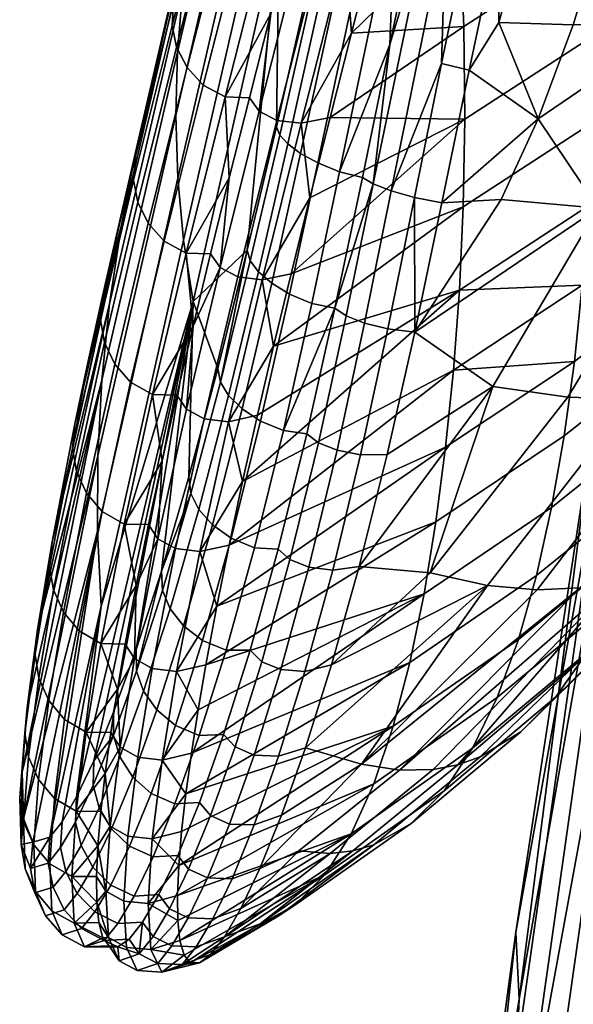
# Model space of a CAD drawing. Header units: millimetres. Extents: x -341 to 341, y -301 to 443.
# Tile 34 of 256: x -334 to -312, y 133 to 172. Entities that reach past the tile are written whole.
import ezdxf

# ---------------------------------------------------------------- set-up
doc = ezdxf.new("R2010")
doc.units = ezdxf.units.MM
for name, color, linetype in [('RIM operadlo zada', 7, 'Continuous'), ('RIM operadlo zada3', 7, 'Continuous'), ('RIM operadlo3', 7, 'Continuous')]:
    doc.layers.add(name, color=color, linetype=linetype)

msp = doc.modelspace()

# ---------------------------------------------------------------- meshes
at = {"layer": 'RIM operadlo zada'}
mesh = msp.add_polyface(dxfattribs=at)
corners = [(-260.598, 137.16, 306.09), (-255.85, 143.323, 304.511), (-252.796, 125.921, 270.879), (-257.541, 119.918, 272.654), (-265.018, 130.778, 307.729), (-261.964, 113.697, 274.496), (-263.363, 153.819, 339.873), (-258.618, 160.135, 338.493), (-267.773, 147.282, 341.305), (-271.866, 140.556, 342.782), (-269.126, 124.206, 309.419), (-279.186, 126.648, 345.848), (-276.486, 110.606, 312.925), (-274.309, 156.321, 376.453), (-270.235, 163.194, 375.193), (-281.575, 142.123, 379.071), (-287.837, 127.476, 381.788), (-285.508, 112.29, 349.027), (-283.66, 157.013, 412.563), (-276.455, 171.486, 410.4), (-289.853, 142.096, 414.81), (-295.219, 126.87, 417.119), (-293.275, 112.516, 384.577), (-291.559, 156.146, 448.086), (-285.444, 171.317, 446.317), (-296.843, 140.672, 449.907), (-301.459, 124.985, 451.766), (-299.918, 111.427, 419.473), (-298.152, 153.923, 482.939), (-292.956, 169.627, 481.614), (-302.68, 138.011, 484.294), (-303.573, 150.498, 517.046), (-299.144, 166.617, 516.202), (-307.468, 134.236, 517.907), (-306.668, 121.949, 485.674), (-307.928, 145.996, 550.34), (-304.136, 162.44, 550.004), (-314.18, 123.756, 582.581), (-308.037, 157.227, 582.96), (-314.285, 112.831, 551.042), (-313.771, 132.858, 610.144), (-307.83, 166.561, 611.478), (-316.558, 115.838, 635.86), (-313.904, 135.554, 637.272), (-310.888, 155.252, 638.671), (-309.695, 154.715, 643.141), (-310.41, 154.945, 641.672), (-316.02, 115.544, 638.809), (-315.287, 115.342, 640.243), (-308.672, 154.447, 644.453), (-314.257, 115.114, 641.521), (-307.395, 154.157, 645.516), (-312.984, 114.873, 642.556), (-305.956, 153.865, 646.269), (-311.557, 114.636, 643.29), (-309.223, 165.062, 639.361), (-306.965, 126.76, 644.784), (-305.656, 136.075, 645.495), (-304.266, 145.378, 646.206), (-302.782, 154.665, 646.915), (-303.501, 138.508, 645.231), (-303.98, 138.722, 645.497), (-306.979, 116.951, 643.836), (-306.494, 116.766, 643.572), (-300.127, 159.708, 646.85), (-300.597, 159.948, 647.118), (-304.865, 125.891, 643.918), (-303.569, 135.152, 644.625), (-302.193, 144.402, 645.331), (-301.194, 163.935, 647.622), (-300.727, 153.638, 646.036)]
mesh.append_faces([[corners[k] for k in face] for face in [(0, 1, 2, 3), (4, 0, 3, 5), (6, 7, 1, 0), (8, 6, 0, 4), (9, 8, 4, 10), (11, 9, 10, 12), (13, 14, 8, 9), (15, 13, 9, 11), (16, 15, 11, 17), (18, 19, 13, 15), (20, 18, 15, 16), (21, 20, 16, 22), (23, 24, 18, 20), (25, 23, 20, 21), (26, 25, 21, 27), (28, 29, 23, 25), (30, 28, 25, 26), (31, 32, 28, 30), (33, 31, 30, 34), (35, 36, 31, 33), (37, 38, 35, 39), (40, 41, 38, 37), (42, 43, 40, 40), (43, 44, 40, 40), (44, 41, 40, 40), (45, 46, 47, 48), (49, 45, 48, 50), (51, 49, 50, 52), (53, 51, 52, 54), (46, 44, 43, 43), (46, 55, 44, 44), (46, 43, 47, 47), (54, 56, 57, 53), (53, 57, 58, 58), (53, 58, 59, 59), (60, 61, 62, 63), (64, 65, 61, 60), (61, 57, 56, 56), (57, 61, 58, 58), (62, 61, 56, 56), (63, 66, 67, 60), (67, 68, 60, 60), (65, 59, 58, 61), (65, 69, 59, 59), (70, 64, 68, 68), (64, 60, 68, 68)]])
mesh = msp.add_polyface(dxfattribs=at)
corners = [(-295.854, 82.716, 355.608), (-291.012, 97.614, 352.289), (-288.417, 82.177, 320.283), (-293.318, 67.579, 324.073), (-298.051, 97.337, 387.418), (-293.275, 112.516, 384.577), (-302.285, 81.997, 390.299), (-300.156, 67.656, 358.972), (-299.918, 111.427, 419.473), (-295.219, 126.87, 417.119), (-304.077, 95.828, 421.862), (-305.537, 109.145, 453.654), (-301.459, 124.985, 451.766), (-312.447, 77.149, 457.497), (-311.149, 64.306, 426.716), (-306.668, 121.949, 485.674), (-302.68, 138.011, 484.294), (-313.406, 89.522, 488.487), (-314.021, 101.417, 519.673), (-307.468, 134.236, 517.907), (-319.379, 68.342, 521.484), (-318.939, 56.824, 491.356), (-314.285, 112.831, 551.042), (-307.928, 145.996, 550.34), (-319.455, 79.424, 551.775), (-319.148, 90.063, 582.219), (-314.18, 123.756, 582.581), (-318.548, 98.954, 608.816), (-313.771, 132.858, 610.144), (-316.558, 115.838, 635.86), (-321.062, 76.273, 633.004), (-318.93, 96.06, 634.436), (-315.287, 115.342, 640.243), (-316.02, 115.544, 638.809), (-320.475, 75.992, 635.909), (-319.73, 75.808, 637.314), (-314.257, 115.114, 641.521), (-318.697, 75.607, 638.564), (-312.984, 114.873, 642.556), (-317.43, 75.4, 639.575), (-311.557, 114.636, 643.29), (-316.014, 75.2, 640.293), (-313.904, 135.554, 637.272), (-311.555, 89.426, 641.934), (-312.562, 80.076, 641.22), (-310.495, 98.771, 642.648), (-308.203, 117.438, 644.073), (-309.379, 108.108, 643.36), (-306.965, 126.76, 644.784), (-309.027, 95.938, 641.982), (-309.52, 96.095, 642.243), (-311.834, 74.727, 640.612), (-311.338, 74.598, 640.352), (-306.494, 116.766, 643.572), (-306.979, 116.951, 643.836), (-308.363, 98.06, 641.794), (-307.258, 107.344, 642.502), (-310.412, 79.472, 640.375), (-309.412, 88.769, 641.084), (-306.092, 116.621, 643.21), (-304.865, 125.891, 643.918)]
mesh.append_faces([[corners[k] for k in face] for face in [(0, 1, 2, 3), (4, 5, 1, 0), (6, 4, 0, 7), (8, 9, 5, 4), (10, 8, 4, 6), (11, 12, 8, 10), (13, 11, 10, 14), (15, 16, 12, 11), (17, 15, 11, 13), (18, 19, 15, 17), (20, 18, 17, 21), (22, 23, 19, 18), (24, 22, 18, 20), (25, 26, 22, 24), (27, 28, 26, 25), (27, 29, 28, 28), (30, 31, 27, 27), (27, 31, 29, 29), (32, 33, 34, 35), (36, 32, 35, 37), (38, 36, 37, 39), (40, 38, 39, 41), (34, 31, 30, 30), (33, 42, 29, 29), (33, 29, 31, 31), (34, 33, 31, 31), (43, 41, 44, 44), (41, 43, 45, 45), (45, 40, 41, 41), (46, 40, 47, 47), (45, 47, 40, 40), (40, 46, 48, 48), (49, 50, 51, 52), (53, 54, 50, 49), (50, 45, 43, 43), (54, 46, 47, 47), (50, 47, 45, 45), (51, 43, 44, 44), (54, 47, 50, 50), (51, 50, 43, 43), (48, 46, 54, 54), (49, 55, 56, 53), (52, 57, 58, 49), (49, 58, 55, 55), (53, 56, 59, 59), (60, 53, 59, 59)]])
at = {"layer": 'RIM operadlo zada3'}
mesh = msp.add_polyface(dxfattribs=at)
corners = [(-327.501, 170.931, 1075.724), (-324.406, 184.154, 1075.044), (-324.299, 186.245, 1060.231), (-327.29, 173.508, 1061.23), (-327.569, 168.387, 1090.213), (-324.375, 182.108, 1089.852), (-327.49, 165.873, 1104.697), (-324.203, 180.101, 1104.655), (-327.26, 163.384, 1119.174), (-323.885, 178.127, 1119.452), (-326.868, 160.912, 1133.645), (-323.413, 176.179, 1134.244), (-329.164, 167.022, 1033.861), (-326.442, 178.772, 1032.226), (-325.804, 181.457, 1017.713), (-329.198, 166.738, 1021.753), (-329.772, 163.909, 1048.047), (-326.937, 176.122, 1046.731), (-330.233, 160.819, 1062.227), (-327.664, 172.924, 1010.283), (-325.016, 184.173, 1003.194), (-325.931, 179.729, 999.306), (-323.525, 167.938, 1156.751), (-324.699, 162.972, 1155.56), (-321.215, 178.08, 1157.954), (-320.058, 183.172, 1158.386), (-319.592, 177.111, 1161.448), (-318.749, 176.817, 1161.802), (-317.592, 182.1, 1162.278), (-318.434, 182.358, 1161.91), (-320.254, 177.394, 1160.789), (-319.093, 182.603, 1161.24), (-320.749, 177.657, 1159.943), (-319.587, 182.826, 1160.385), (-321.859, 166.484, 1160.042), (-320.986, 166.13, 1160.327), (-322.552, 166.866, 1159.447), (-323.069, 167.25, 1158.659), (-323.393, 167.605, 1157.766), (-321.066, 177.884, 1159.004), (-326.47, 169.617, 1008.549), (-325.591, 169.138, 1008.401), (-327.158, 162.856, 1020.04), (-328.037, 163.342, 1020.178), (-327.116, 170.319, 1008.86), (-328.679, 164.061, 1020.463), (-327.539, 171.145, 1009.275), (-329.095, 164.908, 1020.841), (-327.724, 172.008, 1009.746), (-329.271, 165.795, 1021.267), (-324.695, 176.567, 997.34), (-323.815, 176.107, 997.165), (-325.347, 177.241, 997.696), (-325.778, 178.03, 998.167), (-325.975, 178.855, 998.7), (-322.847, 183.824, 987.311), (-321.968, 183.38, 987.109), (-317.838, 176.576, 1161.629), (-316.679, 181.878, 1162.12), (-320.069, 165.903, 1160.095), (-318.966, 171.245, 1161.039), (-324.614, 169.104, 1008.523), (-325.422, 165.887, 1014.291), (-322.839, 176.071, 997.293), (-323.752, 172.494, 1002.851), (-321.938, 179.61, 992.199)]
mesh.append_faces([[corners[k] for k in face] for face in [(0, 1, 2, 3), (4, 5, 1, 0), (6, 7, 5, 4), (8, 9, 7, 6), (10, 11, 9, 8), (12, 13, 14, 15), (16, 17, 13, 12), (18, 3, 17, 16), (15, 14, 19, 19), (20, 19, 14, 14), (19, 20, 21, 21), (22, 11, 23, 23), (22, 24, 11, 11), (25, 11, 24, 24), (11, 10, 23, 23), (26, 27, 28, 29), (30, 26, 29, 31), (32, 30, 31, 33), (34, 35, 27, 26), (36, 34, 26, 30), (37, 36, 30, 32), (38, 37, 32, 39), (40, 41, 42, 43), (44, 40, 43, 45), (46, 44, 45, 47), (48, 46, 47, 49), (50, 51, 41, 40), (52, 50, 40, 44), (53, 52, 44, 46), (54, 53, 46, 48), (55, 56, 51, 50), (57, 58, 28, 27), (35, 59, 60, 60), (27, 60, 57, 57), (35, 60, 27, 27), (24, 22, 38, 39), (41, 61, 62, 62), (51, 63, 64, 64), (41, 64, 61, 61), (51, 65, 63, 63), (64, 41, 51, 51), (56, 65, 51, 51), (48, 19, 21, 54), (49, 15, 19, 48)]])
mesh = msp.add_polyface(dxfattribs=at)
corners = [(-330.548, 157.752, 1076.402), (-327.501, 170.931, 1075.724), (-327.29, 173.508, 1061.23), (-330.233, 160.819, 1062.227), (-330.713, 154.706, 1090.573), (-327.569, 168.387, 1090.213), (-330.725, 151.678, 1104.738), (-327.49, 165.873, 1104.697), (-330.58, 148.664, 1118.896), (-327.26, 163.384, 1119.174), (-330.518, 161.132, 1033.543), (-329.164, 167.022, 1033.861), (-329.198, 166.738, 1021.753), (-332.548, 151.244, 1057.762), (-329.772, 163.909, 1048.047), (-331.1, 158.512, 1039.532), (-331.632, 155.996, 1045.569), (-325.879, 158.216, 1153.727), (-324.699, 162.972, 1155.56), (-326.868, 160.912, 1133.645), (-327.042, 153.861, 1151.072), (-333.13, 147.726, 1067.579), (-322.997, 161.21, 1158.654), (-322.098, 160.837, 1158.886), (-320.986, 166.13, 1160.327), (-321.859, 166.484, 1160.042), (-323.715, 161.646, 1158.115), (-322.552, 166.866, 1159.447), (-324.25, 162.104, 1157.38), (-323.069, 167.25, 1158.659), (-324.579, 162.543, 1156.534), (-323.393, 167.605, 1157.766), (-324.163, 156.1, 1156.551), (-323.239, 155.719, 1156.73), (-324.904, 156.59, 1156.078), (-325.453, 157.131, 1155.414), (-325.78, 157.67, 1154.636), (-330.025, 158.395, 1032.377), (-329.388, 157.662, 1032.118), (-330.528, 152.465, 1044.279), (-331.161, 153.21, 1044.514), (-330.434, 159.26, 1032.719), (-331.564, 154.09, 1044.825), (-330.601, 160.167, 1033.105), (-331.724, 155.013, 1045.174), (-328.037, 163.342, 1020.178), (-327.158, 162.856, 1020.04), (-328.511, 157.167, 1031.99), (-328.679, 164.061, 1020.463), (-329.095, 164.908, 1020.841), (-329.271, 165.795, 1021.267), (-321.173, 160.648, 1158.619), (-320.069, 165.903, 1160.095), (-322.302, 155.592, 1156.444), (-323.525, 167.938, 1156.751), (-326.969, 153.192, 1151.892), (-327.528, 157.142, 1032.083), (-328.125, 154.486, 1038.141), (-326.178, 162.828, 1020.146), (-326.88, 159.917, 1026.08), (-325.422, 165.887, 1014.291), (-325.591, 169.138, 1008.401)]
mesh.append_faces([[corners[k] for k in face] for face in [(0, 1, 2, 3), (4, 5, 1, 0), (6, 7, 5, 4), (8, 9, 7, 6), (10, 11, 12, 12), (13, 3, 14, 14), (14, 11, 15, 15), (11, 10, 15, 15), (14, 16, 13, 13), (16, 14, 15, 15), (17, 18, 19, 19), (19, 20, 17, 17), (3, 21, 0, 0), (22, 23, 24, 25), (26, 22, 25, 27), (28, 26, 27, 29), (30, 28, 29, 31), (32, 33, 23, 22), (34, 32, 22, 26), (35, 34, 26, 28), (36, 35, 28, 30), (37, 38, 39, 40), (41, 37, 40, 42), (43, 41, 42, 44), (45, 46, 47, 38), (48, 45, 38, 37), (49, 48, 37, 41), (50, 49, 41, 43), (24, 23, 51, 52), (51, 23, 33, 33), (53, 51, 33, 33), (30, 31, 54, 18), (55, 36, 17, 20), (18, 36, 30, 30), (17, 36, 18, 18), (47, 56, 57, 57), (46, 58, 59, 59), (47, 59, 56, 56), (46, 60, 58, 58), (47, 46, 59, 59), (61, 60, 46, 46), (44, 15, 10, 43), (15, 44, 16, 16), (12, 50, 10, 10), (43, 10, 50, 50)]])
mesh = msp.add_polyface(dxfattribs=at)
corners = [(-326.868, 160.912, 1133.645), (-327.26, 163.384, 1119.174), (-330.58, 148.664, 1118.896), (-333.13, 147.726, 1067.579), (-330.233, 160.819, 1062.227), (-332.548, 151.244, 1057.762), (-330.713, 154.706, 1090.573), (-333.691, 140.126, 1097.922), (-330.725, 151.678, 1104.738), (-333.747, 141.987, 1087.641), (-330.548, 157.752, 1076.402), (-332.632, 139.372, 1119.03), (-333.544, 144.581, 1077.532), (-329.164, 146.915, 1143.585), (-330.072, 144.391, 1139.098), (-330.871, 142.435, 1134.299), (-331.561, 140.991, 1129.311), (-327.042, 153.861, 1151.072), (-328.149, 150.064, 1147.636), (-325.347, 151.388, 1153.58), (-324.404, 151.005, 1153.719), (-323.239, 155.719, 1156.73), (-324.163, 156.1, 1156.551), (-326.102, 151.93, 1153.172), (-324.904, 156.59, 1156.078), (-326.652, 152.552, 1152.586), (-325.453, 157.131, 1155.414), (-326.969, 153.192, 1151.892), (-325.78, 157.67, 1154.636), (-326.503, 147.275, 1149.81), (-325.549, 146.886, 1149.923), (-327.26, 147.862, 1149.462), (-327.805, 148.557, 1148.956), (-328.105, 149.287, 1148.352), (-329.148, 146.049, 1144.192), (-328.868, 145.243, 1144.702), (-332.491, 149.31, 1057.093), (-332.092, 148.418, 1056.814), (-332.679, 144.867, 1066.733), (-333.078, 145.769, 1066.982), (-332.646, 150.247, 1057.407), (-333.231, 146.716, 1067.263), (-330.528, 152.465, 1044.279), (-329.653, 151.962, 1044.162), (-330.588, 147.153, 1056.497), (-331.461, 147.662, 1056.602), (-331.161, 153.21, 1044.514), (-331.564, 154.09, 1044.825), (-331.724, 155.013, 1045.174), (-329.388, 157.662, 1032.118), (-328.511, 157.167, 1031.99), (-324.582, 146.884, 1149.674), (-323.451, 150.947, 1153.44), (-322.302, 155.592, 1156.444), (-328.67, 151.937, 1044.246), (-329.163, 149.487, 1050.393), (-329.604, 147.129, 1056.575), (-328.125, 154.486, 1038.141), (-331.632, 155.996, 1045.569)]
mesh.append_faces([[corners[k] for k in face] for face in [(0, 1, 2, 2), (3, 4, 5, 5), (6, 7, 8, 8), (9, 6, 10, 10), (11, 2, 8, 8), (12, 9, 10, 10), (9, 7, 6, 6), (3, 12, 10, 10), (13, 0, 14, 14), (15, 14, 0, 0), (0, 16, 15, 15), (17, 0, 18, 18), (18, 0, 13, 13), (2, 16, 0, 0), (19, 20, 21, 22), (23, 19, 22, 24), (25, 23, 24, 26), (27, 25, 26, 28), (29, 30, 20, 19), (31, 29, 19, 23), (32, 31, 23, 25), (33, 32, 25, 27), (34, 35, 32, 33), (36, 37, 38, 39), (40, 36, 39, 41), (42, 43, 44, 45), (46, 42, 45, 37), (47, 46, 37, 36), (48, 47, 36, 40), (49, 50, 43, 42), (51, 52, 20, 30), (52, 53, 21, 20), (18, 34, 33, 33), (18, 33, 27, 27), (27, 17, 18, 18), (34, 18, 13, 13), (43, 54, 55, 55), (44, 55, 56, 56), (43, 57, 54, 54), (43, 55, 44, 44), (57, 43, 50, 50), (40, 5, 58, 48), (41, 5, 40, 40), (5, 41, 3, 3)]])
mesh = msp.add_polyface(dxfattribs=at)
corners = [(-332.632, 139.372, 1119.03), (-330.725, 151.678, 1104.738), (-333.327, 139.166, 1108.584), (-331.561, 140.991, 1129.311), (-330.58, 148.664, 1118.896), (-332.145, 139.988, 1124.208), (-333.691, 140.126, 1097.922), (-327.586, 143.856, 1145.421), (-326.629, 143.457, 1145.516), (-325.549, 146.886, 1149.923), (-326.503, 147.275, 1149.81), (-328.337, 144.485, 1145.128), (-327.26, 147.862, 1149.462), (-328.868, 145.243, 1144.702), (-327.805, 148.557, 1148.956), (-328.565, 141.122, 1140.606), (-327.612, 140.707, 1140.685), (-329.306, 141.787, 1140.366), (-329.82, 142.595, 1140.017), (-330.081, 143.458, 1139.598), (-329.148, 146.049, 1144.192), (-329.436, 139.007, 1135.492), (-328.488, 138.576, 1135.552), (-330.163, 139.702, 1135.303), (-330.66, 140.549, 1135.027), (-330.901, 141.455, 1134.696), (-331.608, 139.977, 1129.611), (-331.384, 139.04, 1129.859), (-333.092, 141.688, 1076.819), (-332.456, 140.922, 1076.655), (-332.641, 138.296, 1086.952), (-333.284, 139.065, 1087.086), (-333.493, 142.598, 1077.031), (-333.691, 139.982, 1087.254), (-333.648, 143.557, 1077.267), (-333.85, 140.95, 1087.438), (-332.048, 144.105, 1066.542), (-331.172, 143.594, 1066.448), (-331.576, 140.412, 1076.572), (-332.679, 144.867, 1066.733), (-333.078, 145.769, 1066.982), (-333.231, 146.716, 1067.263), (-331.461, 147.662, 1056.602), (-330.588, 147.153, 1056.497), (-332.092, 148.418, 1056.814), (-326.625, 140.763, 1140.517), (-325.65, 143.492, 1145.308), (-324.582, 146.884, 1149.674), (-330.871, 142.435, 1134.299), (-329.164, 146.915, 1143.585), (-330.072, 144.391, 1139.098), (-332.207, 138.952, 1124.418), (-333.791, 139.078, 1097.793), (-333.747, 141.987, 1087.641), (-330.587, 140.402, 1076.627), (-330.706, 139.017, 1081.745), (-330.186, 143.575, 1066.518), (-330.412, 141.929, 1071.551), (-329.604, 147.129, 1056.575), (-329.915, 145.315, 1061.526), (-333.544, 144.581, 1077.532), (-333.13, 147.726, 1067.579)]
mesh.append_faces([[corners[k] for k in face] for face in [(0, 1, 2, 2), (3, 4, 5, 5), (0, 5, 4, 4), (6, 2, 1, 1), (7, 8, 9, 10), (11, 7, 10, 12), (13, 11, 12, 14), (15, 16, 8, 7), (17, 15, 7, 11), (18, 17, 11, 13), (19, 18, 13, 20), (21, 22, 16, 15), (23, 21, 15, 17), (24, 23, 17, 18), (25, 24, 18, 19), (26, 27, 24, 25), (28, 29, 30, 31), (32, 28, 31, 33), (34, 32, 33, 35), (36, 37, 38, 29), (39, 36, 29, 28), (40, 39, 28, 32), (41, 40, 32, 34), (42, 43, 37, 36), (44, 42, 36, 39), (45, 46, 8, 16), (46, 47, 9, 8), (48, 25, 19, 19), (19, 20, 49, 50), (26, 25, 48, 3), (51, 26, 3, 5), (50, 48, 19, 19), (52, 6, 53, 53), (35, 52, 53, 53), (38, 54, 55, 55), (37, 56, 57, 57), (38, 57, 54, 54), (43, 58, 59, 59), (37, 59, 56, 56), (37, 57, 38, 38), (37, 43, 59, 59), (34, 35, 53, 53), (34, 53, 60, 60), (41, 34, 60, 60), (41, 60, 61, 61)]])
mesh = msp.add_polyface(dxfattribs=at)
corners = [(-330.19, 137.446, 1130.201), (-329.251, 136.998, 1130.241), (-328.488, 138.576, 1135.552), (-329.436, 139.007, 1135.492), (-330.903, 138.165, 1130.063), (-330.163, 139.702, 1135.303), (-331.384, 139.04, 1129.859), (-330.66, 140.549, 1135.027), (-330.831, 136.361, 1124.813), (-329.901, 135.9, 1124.83), (-331.532, 137.099, 1124.726), (-331.998, 137.995, 1124.589), (-332.207, 138.952, 1124.418), (-331.608, 139.977, 1129.611), (-331.369, 135.693, 1119.359), (-330.447, 135.22, 1119.35), (-332.057, 136.444, 1119.322), (-332.509, 137.353, 1119.251), (-332.706, 138.323, 1119.155), (-332.145, 135.448, 1108.393), (-331.239, 134.959, 1108.329), (-332.812, 136.211, 1108.454), (-333.242, 137.132, 1108.509), (-333.418, 138.111, 1108.552), (-332.557, 136.413, 1097.443), (-331.662, 135.915, 1097.37), (-333.209, 137.181, 1097.547), (-333.626, 138.102, 1097.668), (-333.791, 139.078, 1097.793), (-332.641, 138.296, 1086.952), (-331.754, 137.791, 1086.877), (-333.284, 139.065, 1087.086), (-333.691, 139.982, 1087.254), (-333.85, 140.95, 1087.438), (-332.456, 140.922, 1076.655), (-331.576, 140.412, 1076.572), (-328.257, 137.058, 1130.137), (-327.496, 138.637, 1135.42), (-328.906, 135.955, 1124.747), (-326.625, 140.763, 1140.517), (-327.612, 140.707, 1140.685), (-329.897, 134.961, 1113.78), (-330.246, 134.994, 1108.277), (-329.452, 135.269, 1119.282), (-330.501, 135.327, 1102.8), (-330.752, 136.759, 1092.113), (-330.668, 135.933, 1097.363), (-330.763, 137.795, 1086.907), (-330.706, 139.017, 1081.745), (-332.145, 139.988, 1124.208), (-332.632, 139.372, 1119.03), (-333.327, 139.166, 1108.584), (-333.691, 140.126, 1097.922)]
mesh.append_faces([[corners[k] for k in face] for face in [(0, 1, 2, 3), (4, 0, 3, 5), (6, 4, 5, 7), (8, 9, 1, 0), (10, 8, 0, 4), (11, 10, 4, 6), (12, 11, 6, 13), (14, 15, 9, 8), (16, 14, 8, 10), (17, 16, 10, 11), (18, 17, 11, 12), (19, 20, 15, 14), (21, 19, 14, 16), (22, 21, 16, 17), (23, 22, 17, 18), (24, 25, 20, 19), (26, 24, 19, 21), (27, 26, 21, 22), (28, 27, 22, 23), (29, 30, 25, 24), (31, 29, 24, 26), (32, 31, 26, 27), (33, 32, 27, 28), (34, 35, 30, 29), (36, 37, 2, 1), (38, 36, 1, 9), (37, 39, 40, 2), (41, 20, 42, 42), (15, 41, 43, 43), (44, 42, 20, 20), (45, 46, 25, 25), (46, 44, 25, 25), (47, 45, 30, 30), (43, 38, 9, 15), (44, 20, 25, 25), (45, 25, 30, 30), (20, 41, 15, 15), (30, 48, 47, 47), (18, 12, 49, 50), (18, 50, 23, 23), (23, 51, 28, 28), (23, 50, 51, 51), (28, 51, 52, 52), (48, 30, 35, 35)]])
at = {"layer": 'RIM operadlo3'}
mesh = msp.add_polyface(dxfattribs=at)
corners = [(-307.217, 172.204, 1155.587), (-309.574, 178.648, 1159.737), (-311.594, 172.035, 1159.182), (-314.585, 172.135, 1161.016), (-312.703, 178.794, 1161.563), (-313, 168.255, 1158.848), (-310.584, 164.664, 1154.898), (-314.49, 165.006, 1158.551), (-315.953, 168.244, 1015.068), (-315.995, 171.975, 1007.288), (-310.945, 175.242, 1007.291), (-310.846, 171.555, 1015.143), (-316.161, 175.941, 999.605), (-311.19, 179.158, 999.525), (-316.168, 161.36, 1030.839), (-316.014, 164.715, 1022.925), (-310.867, 168.065, 1023.063), (-310.998, 164.743, 1031.032), (-311.227, 161.562, 1039.034), (-306.082, 168.489, 1031.139), (-306.309, 165.345, 1039.193), (-319.592, 175.294, 997.271), (-316.473, 180.176, 992.052), (-321.371, 168.304, 1008.535), (-322.936, 162.03, 1020.141), (-320.507, 171.704, 1002.849), (-322.18, 165.085, 1014.298), (-318.688, 178.841, 992.161), (-316.871, 164.88, 1160.072), (-317.967, 159.684, 1158.446), (-315.772, 170.212, 1161.15), (-314.637, 175.608, 1161.828), (-316.889, 170.486, 1161.627), (-318.911, 165.358, 1160.75), (-317.97, 165.097, 1160.607), (-316.711, 176.15, 1162.348), (-315.768, 175.886, 1162.262), (-319.632, 165.637, 1160.561), (-317.418, 176.385, 1162.124), (-320.721, 160.336, 1159.054), (-319.986, 160.042, 1159.216), (-323.512, 168.196, 1008.159), (-322.537, 168.076, 1008.232), (-324.104, 161.783, 1019.871), (-325.08, 161.899, 1019.81), (-324.227, 168.57, 1008.271), (-325.795, 162.28, 1019.916), (-321.73, 175.201, 996.875), (-320.755, 175.083, 996.947), (-322.447, 175.56, 997.006), (-313.461, 181.007, 1162.371), (-316.679, 181.878, 1162.12), (-317.838, 176.576, 1161.629), (-320.069, 165.903, 1160.095), (-321.174, 160.648, 1158.619), (-318.966, 171.245, 1161.039), (-323.752, 172.494, 1002.851), (-325.422, 165.887, 1014.291), (-324.613, 169.104, 1008.523), (-326.178, 162.828, 1020.146), (-322.84, 176.071, 997.293), (-321.938, 179.61, 992.199)]
mesh.append_faces([[corners[k] for k in face] for face in [(0, 1, 2, 2), (3, 2, 1, 4), (5, 0, 2, 2), (6, 5, 7, 7), (0, 5, 6, 6), (8, 9, 10, 11), (9, 12, 13, 10), (14, 15, 16, 17), (15, 8, 11, 16), (18, 17, 19, 20), (18, 14, 17, 17), (21, 22, 12, 12), (23, 9, 8, 8), (24, 8, 15, 15), (9, 25, 12, 12), (12, 25, 21, 21), (23, 8, 26, 26), (23, 25, 9, 9), (8, 24, 26, 26), (22, 21, 27, 27), (28, 7, 5, 5), (29, 7, 28, 28), (3, 5, 2, 2), (5, 30, 28, 28), (31, 3, 4, 4), (31, 30, 3, 3), (30, 5, 3, 3), (32, 33, 34, 34), (35, 32, 36, 36), (33, 32, 35, 35), (37, 33, 35, 38), (39, 40, 33, 37), (41, 42, 43, 44), (45, 41, 44, 46), (47, 48, 42, 41), (49, 47, 41, 45), (31, 36, 32, 30), (30, 32, 34, 28), (50, 36, 31, 31), (29, 28, 34, 34), (38, 51, 52, 52), (53, 54, 37, 37), (37, 38, 55, 55), (38, 52, 55, 55), (53, 37, 55, 55), (42, 23, 26, 26), (42, 25, 23, 23), (48, 27, 21, 21), (48, 21, 25, 25), (26, 43, 42, 42), (48, 25, 42, 42), (49, 45, 56, 56), (46, 57, 58, 45), (46, 59, 57, 57), (45, 58, 56, 56), (49, 60, 61, 61), (60, 49, 56, 56)]])
mesh = msp.add_polyface(dxfattribs=at)
corners = [(-305.03, 157.628, 1135.544), (-303.32, 158.249, 1130.464), (-297.737, 167.373, 1131.148), (-299.625, 166.437, 1136.25), (-306.975, 157.196, 1140.531), (-301.785, 165.653, 1141.247), (-309.211, 156.99, 1145.373), (-304.282, 165.058, 1146.087), (-311.807, 157.069, 1149.98), (-307.191, 164.707, 1150.678), (-314.824, 157.498, 1154.236), (-310.584, 164.664, 1154.898), (-293.217, 169.963, 1080.531), (-301.562, 157.64, 1088.452), (-300.512, 160.028, 1080.215), (-294.346, 167.495, 1088.867), (-302.781, 155.466, 1096.71), (-295.664, 165.192, 1097.211), (-304.186, 153.545, 1104.986), (-297.189, 163.082, 1105.558), (-305.791, 151.912, 1113.271), (-298.941, 161.193, 1113.9), (-307.625, 150.611, 1121.546), (-300.953, 159.56, 1122.219), (-309.768, 149.716, 1129.762), (-311.307, 149.401, 1134.834), (-313.047, 149.313, 1139.821), (-315.038, 149.494, 1144.673), (-317.338, 150.005, 1149.304), (-307.615, 156.5, 1063.434), (-307.074, 159.354, 1055.342), (-302.5, 163.558, 1055.515), (-303.08, 160.728, 1063.651), (-303.785, 158.013, 1071.803), (-298.869, 165.3, 1063.797), (-299.617, 162.594, 1071.998), (-308.271, 153.77, 1071.544), (-304.627, 155.453, 1079.976), (-309.055, 151.208, 1079.68), (-305.615, 153.09, 1088.176), (-306.766, 150.967, 1096.403), (-316.168, 161.36, 1030.839), (-311.227, 161.562, 1039.034), (-316.405, 158.15, 1038.793), (-311.547, 158.492, 1047.057), (-316.722, 155.056, 1046.772), (-306.309, 165.345, 1039.193), (-306.641, 162.307, 1047.262), (-311.956, 155.511, 1055.094), (-317.115, 152.052, 1054.77), (-312.461, 152.633, 1063.146), (-313.07, 149.886, 1071.22), (-324.885, 153.674, 1038.126), (-325.432, 151.119, 1044.235), (-323.638, 159.115, 1026.069), (-316.014, 164.715, 1022.925), (-324.287, 156.335, 1032.068), (-325.926, 148.663, 1050.387), (-322.936, 162.03, 1020.141), (-319.076, 154.754, 1156.157), (-317.967, 159.684, 1158.446), (-314.49, 165.006, 1158.551), (-320.199, 150.253, 1153.113), (-319.986, 160.042, 1159.216), (-319.043, 159.811, 1159.037), (-317.97, 165.097, 1160.607), (-318.911, 165.358, 1160.75), (-320.721, 160.336, 1159.054), (-319.632, 165.637, 1160.561), (-321.174, 160.648, 1158.619), (-321.088, 154.927, 1156.972), (-320.14, 154.748, 1156.77), (-321.838, 155.23, 1156.839), (-322.302, 155.592, 1156.444), (-322.221, 150.227, 1153.899), (-321.263, 150.105, 1153.698), (-322.981, 150.535, 1153.789), (-323.451, 150.947, 1153.44), (-324.104, 161.783, 1019.871), (-322.18, 165.085, 1014.298)]
mesh.append_faces([[corners[k] for k in face] for face in [(0, 1, 2, 3), (4, 0, 3, 5), (6, 4, 5, 7), (8, 6, 7, 9), (10, 8, 9, 11), (12, 13, 14, 14), (15, 16, 13, 13), (17, 18, 16, 16), (19, 18, 17, 17), (19, 20, 18, 18), (21, 20, 19, 19), (21, 22, 20, 20), (23, 22, 21, 21), (24, 22, 23, 1), (25, 24, 1, 0), (26, 25, 0, 4), (27, 26, 4, 6), (28, 27, 6, 8), (29, 30, 31, 32), (33, 32, 34, 35), (36, 29, 32, 33), (37, 33, 35, 14), (38, 36, 33, 37), (39, 37, 14, 13), (40, 39, 13, 16), (41, 42, 43, 43), (43, 44, 45, 45), (44, 42, 46, 47), (44, 43, 42, 42), (48, 44, 47, 30), (49, 45, 44, 48), (50, 48, 30, 29), (51, 50, 29, 36), (52, 41, 43, 43), (53, 43, 45, 45), (41, 54, 55, 55), (54, 41, 56, 56), (56, 41, 52, 52), (57, 53, 45, 45), (43, 53, 52, 52), (54, 58, 55, 55), (28, 8, 10, 10), (59, 10, 60, 60), (11, 61, 60, 60), (10, 59, 62, 62), (11, 60, 10, 10), (62, 28, 10, 10), (63, 64, 65, 66), (67, 68, 69, 69), (70, 71, 64, 63), (72, 70, 63, 67), (73, 72, 67, 69), (74, 75, 71, 70), (76, 74, 70, 72), (77, 76, 72, 73), (60, 65, 64, 64), (59, 60, 64, 71), (78, 79, 58, 58)]])
mesh = msp.add_polyface(dxfattribs=at)
corners = [(-327.17, 141.118, 1071.547), (-318.829, 143.83, 1078.913), (-327.342, 139.604, 1076.615), (-326.677, 144.488, 1061.525), (-317.592, 149.156, 1062.788), (-326.947, 142.753, 1066.517), (-327.457, 138.235, 1081.719), (-326.366, 146.301, 1056.572), (-324.114, 146.427, 1149.976), (-323.348, 146.111, 1150.069), (-322.221, 150.227, 1153.899), (-322.981, 150.535, 1153.789), (-324.582, 146.884, 1149.674), (-323.451, 150.947, 1153.44), (-324.422, 142.67, 1145.643), (-323.445, 142.623, 1145.495), (-322.379, 146.036, 1149.89), (-325.189, 142.997, 1145.563), (-325.65, 143.492, 1145.308), (-325.408, 139.896, 1140.792), (-324.426, 139.862, 1140.674), (-326.173, 140.236, 1140.726), (-326.625, 140.762, 1140.517), (-326.295, 137.733, 1135.635), (-325.311, 137.7, 1135.543), (-327.056, 138.087, 1135.584), (-327.496, 138.637, 1135.42), (-329.103, 142.588, 1066.29), (-328.124, 142.473, 1066.331), (-328.518, 139.304, 1076.46), (-329.498, 139.41, 1076.43), (-329.812, 142.99, 1066.364), (-330.212, 139.813, 1076.495), (-328.521, 146.151, 1056.322), (-327.543, 146.033, 1056.367), (-329.23, 146.551, 1056.403), (-327.584, 150.973, 1043.966), (-326.606, 150.856, 1044.014), (-328.295, 151.368, 1044.056), (-326.438, 156.193, 1031.775), (-325.46, 156.078, 1031.827), (-327.149, 156.582, 1031.873), (-325.08, 161.899, 1019.81), (-324.104, 161.783, 1019.871), (-325.795, 162.28, 1019.916), (-323.324, 140.252, 1140.328), (-322.357, 142.966, 1145.065), (-324.195, 138.112, 1135.274), (-325.432, 151.119, 1044.235), (-325.926, 148.663, 1050.387), (-324.287, 156.335, 1032.068), (-324.885, 153.674, 1038.126), (-322.936, 162.03, 1020.141), (-323.638, 159.115, 1026.069), (-330.588, 140.402, 1076.627), (-330.706, 139.017, 1081.745), (-330.412, 141.929, 1071.551), (-329.162, 149.487, 1050.393), (-329.914, 145.315, 1061.526), (-328.125, 154.486, 1038.141), (-327.528, 157.142, 1032.083), (-330.186, 143.574, 1066.518), (-329.604, 147.129, 1056.575), (-328.67, 151.937, 1044.246), (-326.88, 159.917, 1026.08), (-326.178, 162.828, 1020.146)]
mesh.append_faces([[corners[k] for k in face] for face in [(0, 1, 2, 2), (3, 4, 5, 5), (6, 2, 1, 1), (7, 4, 3, 3), (8, 9, 10, 11), (12, 8, 11, 13), (14, 15, 16, 9), (17, 14, 9, 8), (18, 17, 8, 12), (19, 20, 15, 14), (21, 19, 14, 17), (22, 21, 17, 18), (23, 24, 20, 19), (25, 23, 19, 21), (26, 25, 21, 22), (27, 28, 29, 30), (31, 27, 30, 32), (33, 34, 28, 27), (35, 33, 27, 31), (36, 37, 34, 33), (38, 36, 33, 35), (39, 40, 37, 36), (41, 39, 36, 38), (42, 43, 40, 39), (44, 42, 39, 41), (45, 46, 15, 20), (47, 45, 20, 24), (29, 2, 6, 6), (28, 5, 0, 0), (34, 7, 3, 3), (28, 3, 5, 5), (29, 0, 2, 2), (37, 48, 49, 49), (40, 50, 51, 51), (37, 51, 48, 48), (43, 52, 53, 53), (40, 53, 50, 50), (34, 49, 7, 7), (34, 3, 28, 28), (29, 28, 0, 0), (37, 40, 51, 51), (49, 34, 37, 37), (43, 53, 40, 40), (54, 32, 55, 55), (31, 32, 56, 56), (38, 35, 57, 57), (35, 31, 58, 58), (38, 59, 60, 41), (32, 54, 56, 56), (31, 61, 58, 58), (61, 31, 56, 56), (35, 62, 57, 57), (38, 63, 59, 59), (63, 38, 57, 57), (62, 35, 58, 58), (60, 64, 41, 41), (65, 44, 64, 64), (41, 64, 44, 44)]])
mesh = msp.add_polyface(dxfattribs=at)
corners = [(-309.976, 148.862, 1087.849), (-309.055, 151.208, 1079.68), (-304.627, 155.453, 1079.976), (-305.615, 153.09, 1088.176), (-311.048, 146.781, 1096.053), (-306.766, 150.967, 1096.403), (-308.09, 149.126, 1104.655), (-302.781, 155.466, 1096.71), (-304.186, 153.545, 1104.986), (-312.286, 145.012, 1104.288), (-309.605, 147.61, 1112.922), (-305.791, 151.912, 1113.271), (-313.705, 143.601, 1112.545), (-311.339, 146.464, 1121.185), (-307.625, 150.611, 1121.546), (-315.33, 142.598, 1120.804), (-316.238, 142.275, 1124.92), (-309.768, 149.716, 1129.762), (-317.225, 142.087, 1129.018), (-318.58, 142.059, 1134.097), (-311.307, 149.401, 1134.834), (-320.107, 142.299, 1139.097), (-313.047, 149.313, 1139.821), (-317.592, 149.156, 1062.788), (-317.115, 152.052, 1054.77), (-311.956, 155.511, 1055.094), (-312.461, 152.633, 1063.146), (-318.159, 146.398, 1070.832), (-313.07, 149.886, 1071.22), (-313.796, 147.32, 1079.325), (-308.271, 153.77, 1071.544), (-318.829, 143.83, 1078.913), (-314.647, 144.988, 1087.471), (-319.613, 141.511, 1087.041), (-315.64, 142.943, 1095.658), (-320.525, 139.501, 1095.218), (-316.787, 141.239, 1103.884), (-321.58, 137.857, 1103.442), (-318.104, 139.924, 1112.138), (-322.791, 136.632, 1111.7), (-323.459, 136.195, 1115.837), (-319.613, 139.056, 1120.4), (-324.176, 135.887, 1119.972), (-321.369, 138.719, 1128.623), (-320.456, 138.815, 1124.52), (-322.625, 138.824, 1133.711), (-324.195, 138.112, 1135.274), (-325.926, 148.663, 1050.387), (-316.722, 155.056, 1046.772), (-315.038, 149.494, 1144.673), (-321.308, 146.299, 1149.373), (-317.338, 150.005, 1149.304), (-326.366, 146.301, 1056.572), (-326.947, 142.753, 1066.517), (-327.457, 138.235, 1081.719), (-327.51, 137.031, 1086.859), (-327.17, 141.118, 1071.547), (-327.408, 135.212, 1097.24), (-324.961, 136.504, 1130.012), (-325.617, 135.368, 1124.626), (-320.199, 150.253, 1153.113), (-322.357, 142.966, 1145.065), (-323.324, 140.252, 1140.328), (-323.348, 146.111, 1150.069), (-322.379, 146.036, 1149.89), (-321.263, 150.105, 1153.698), (-322.221, 150.227, 1153.899), (-320.14, 154.748, 1156.77), (-319.076, 154.754, 1156.157), (-323.445, 142.623, 1145.495)]
mesh.append_faces([[corners[k] for k in face] for face in [(0, 1, 2, 3), (4, 0, 3, 5), (6, 5, 7, 8), (9, 4, 5, 6), (10, 6, 8, 11), (12, 9, 6, 10), (13, 10, 11, 14), (15, 12, 10, 13), (13, 16, 15, 15), (16, 17, 18, 18), (17, 13, 14, 14), (13, 17, 16, 16), (17, 19, 18, 18), (20, 19, 17, 17), (20, 21, 19, 19), (22, 21, 20, 20), (23, 24, 25, 26), (27, 23, 26, 28), (29, 28, 30, 1), (31, 27, 28, 29), (32, 29, 1, 0), (33, 31, 29, 32), (34, 32, 0, 4), (35, 33, 32, 34), (36, 34, 4, 9), (37, 35, 34, 36), (38, 36, 9, 12), (39, 37, 36, 38), (40, 41, 42, 42), (41, 38, 12, 15), (40, 39, 38, 41), (43, 44, 16, 18), (44, 41, 15, 16), (44, 42, 41, 41), (45, 43, 18, 19), (46, 45, 19, 21), (47, 48, 24, 24), (21, 22, 49, 49), (50, 49, 51, 51), (52, 24, 23, 23), (53, 23, 27, 27), (54, 31, 33, 33), (55, 33, 35, 35), (31, 56, 27, 27), (56, 53, 27, 27), (57, 35, 37, 37), (52, 47, 24, 24), (58, 43, 45, 45), (43, 59, 44, 44), (60, 50, 51, 51), (49, 61, 21, 21), (50, 61, 49, 49), (61, 62, 21, 21), (46, 21, 62, 62), (63, 64, 65, 66), (67, 65, 60, 68), (64, 69, 61, 50), (50, 60, 65, 64)]])
mesh = msp.add_polyface(dxfattribs=at)
corners = [(-327.238, 134.63, 1102.628), (-327.408, 135.212, 1097.24), (-321.58, 137.857, 1103.442), (-320.525, 139.501, 1095.218), (-327.496, 136.017, 1092.033), (-327.51, 137.031, 1086.859), (-319.613, 141.511, 1087.041), (-327.457, 138.235, 1081.719), (-322.791, 136.632, 1111.7), (-326.979, 134.32, 1108.08), (-326.625, 134.314, 1113.606), (-323.459, 136.195, 1115.837), (-324.961, 136.504, 1130.012), (-322.625, 138.824, 1133.711), (-324.195, 138.112, 1135.274), (-320.456, 138.815, 1124.52), (-325.617, 135.368, 1124.626), (-324.176, 135.887, 1119.972), (-326.172, 134.649, 1119.145), (-321.369, 138.719, 1128.623), (-327.072, 136.124, 1130.29), (-326.088, 136.087, 1130.216), (-325.311, 137.7, 1135.543), (-326.295, 137.733, 1135.635), (-327.826, 136.49, 1130.257), (-327.056, 138.087, 1135.584), (-328.257, 137.058, 1130.137), (-327.496, 138.637, 1135.42), (-327.738, 134.998, 1124.84), (-326.753, 134.954, 1124.778), (-328.486, 135.374, 1124.825), (-328.906, 135.955, 1124.747), (-328.301, 134.295, 1119.312), (-327.315, 134.244, 1119.256), (-329.041, 134.679, 1119.319), (-329.12, 134.003, 1108.184), (-328.137, 133.938, 1108.13), (-329.85, 134.397, 1108.236), (-329.56, 134.939, 1097.224), (-328.576, 134.858, 1097.205), (-330.282, 135.337, 1097.283), (-329.666, 136.8, 1086.74), (-328.684, 136.706, 1086.752), (-330.383, 137.201, 1086.8), (-329.498, 139.41, 1076.43), (-328.518, 139.304, 1076.46), (-330.212, 139.813, 1076.495), (-329.452, 135.269, 1119.282), (-329.897, 134.961, 1113.78), (-330.752, 136.759, 1092.113), (-330.246, 134.994, 1108.277), (-330.501, 135.327, 1102.801), (-330.668, 135.933, 1097.363), (-330.706, 139.017, 1081.745), (-330.763, 137.795, 1086.907)]
mesh.append_faces([[corners[k] for k in face] for face in [(0, 1, 2, 2), (3, 1, 4, 4), (4, 5, 3, 3), (6, 5, 7, 7), (8, 9, 2, 2), (10, 9, 8, 8), (11, 10, 8, 8), (0, 2, 9, 9), (12, 13, 14, 14), (15, 16, 17, 17), (16, 18, 17, 17), (11, 17, 18, 18), (19, 12, 16, 16), (18, 10, 11, 11), (20, 21, 22, 23), (24, 20, 23, 25), (26, 24, 25, 27), (28, 29, 21, 20), (30, 28, 20, 24), (31, 30, 24, 26), (32, 33, 29, 28), (34, 32, 28, 30), (31, 34, 30, 30), (35, 36, 33, 32), (37, 35, 32, 34), (38, 39, 36, 35), (40, 38, 35, 37), (41, 42, 39, 38), (43, 41, 38, 40), (44, 45, 42, 41), (46, 44, 41, 43), (18, 16, 33, 33), (16, 12, 21, 29), (0, 9, 36, 36), (29, 33, 16, 16), (22, 21, 12, 14), (1, 0, 39, 39), (10, 18, 33, 33), (0, 36, 39, 39), (34, 31, 47, 47), (37, 34, 48, 48), (49, 43, 40, 40), (37, 50, 51, 40), (37, 48, 50, 50), (40, 51, 52, 52), (40, 52, 49, 49), (48, 34, 47, 47), (4, 1, 39, 39), (42, 5, 4, 4), (42, 7, 5, 5), (45, 7, 42, 42), (53, 46, 43, 43), (43, 54, 53, 53), (43, 49, 54, 54), (42, 4, 39, 39), (33, 36, 10, 10), (9, 10, 36, 36)]])

doc.saveas('drawing.dxf')
